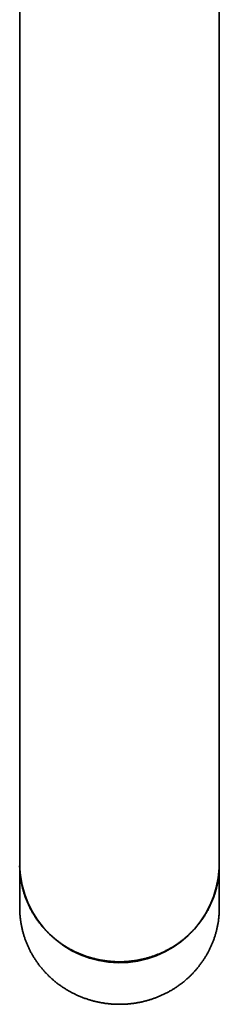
# Model space of a CAD drawing. Header units: millimetres. Extents: x 8 to 783, y 12 to 771.
# Tile 2 of 11: x 366 to 390, y 165 to 283. Entities that reach past the tile are written whole.
import ezdxf

# ---------------------------------------------------------------- set-up
doc = ezdxf.new("R2010")
doc.units = ezdxf.units.MM

msp = doc.modelspace()

# ---------------------------------------------------------------- linework, layer by layer
at = {"color": 7, "linetype": 'Continuous', "lineweight": 35}
for p, q in [((365.8, 330.75), (365.8, 228.6)), ((389.8, 228.6), (389.8, 330.75)), ((365.8, 228.6), (365.8, 184.12)), ((389.8, 184.12), (389.8, 228.6)), ((365.8, 184.12), (365.8, 181.67)), ((389.8, 181.67), (389.8, 184.12)), ((365.8, 181.61), (365.8, 181.64)), ((365.8, 181.61), (365.8, 176.54)), ((389.8, 176.54), (389.8, 181.61))]:
    msp.add_line(p, q, dxfattribs=at)
at = {"color": 7, "linetype": 'Continuous', "lineweight": 35, "flags": 128}
for points in [[(365.8, 181.67), (365.81, 181.36), (365.81, 181.34)], [(389.8, 181.34), (389.8, 181.36), (389.8, 181.67)], [(365.8, 176.54), (365.81, 176.24), (365.81, 176.01)], [(389.79, 176.02), (389.8, 176.24), (389.8, 176.54)]]:
    msp.add_lwpolyline(points, dxfattribs=at)
at = {"color": 7, "linetype": 'Continuous', "lineweight": 35}
msp.add_arc((377.8, 181.95), 12.01, 181.6221, 357.0146, dxfattribs=at)
for points, knots in [([(365.81, 181.34), (365.81, 181.31), (365.81, 181.21), (365.82, 181.04), (365.83, 180.84), (365.85, 180.65), (365.87, 180.45), (365.89, 180.25), (365.92, 180.06), (365.95, 179.86), (365.98, 179.67), (366.02, 179.47), (366.06, 179.28), (366.1, 179.09), (366.15, 178.89), (366.2, 178.7), (366.25, 178.51), (366.31, 178.32), (366.37, 178.13), (366.43, 177.94), (366.5, 177.76), (366.57, 177.57), (366.65, 177.39), (366.72, 177.2), (366.8, 177.02), (366.89, 176.84), (366.97, 176.66), (367.06, 176.48), (367.16, 176.3), (367.25, 176.13), (367.35, 175.95), (367.46, 175.78), (367.56, 175.61), (367.67, 175.44), (367.78, 175.27), (367.9, 175.11), (368.02, 174.94), (368.14, 174.78), (368.26, 174.62), (368.39, 174.46), (368.52, 174.31), (368.65, 174.16), (368.78, 174), (368.92, 173.85), (369.06, 173.71), (369.21, 173.56), (369.35, 173.42), (369.5, 173.28), (369.65, 173.14), (369.81, 173.01), (369.96, 172.87), (370.12, 172.74), (370.28, 172.62), (370.45, 172.49), (370.61, 172.37), (370.78, 172.25), (370.95, 172.13), (371.12, 172.02), (371.3, 171.91), (371.48, 171.8), (371.65, 171.69), (371.84, 171.59), (372.02, 171.49), (372.2, 171.4), (372.39, 171.3), (372.58, 171.21), (372.77, 171.12), (372.97, 171.04), (373.16, 170.96), (373.36, 170.88), (373.56, 170.81), (373.76, 170.74), (373.95, 170.67), (374.14, 170.61), (374.33, 170.55), (374.51, 170.5), (374.69, 170.45), (374.88, 170.41), (375.07, 170.36), (375.25, 170.32), (375.44, 170.28), (375.63, 170.25), (375.82, 170.22), (376.01, 170.19), (376.2, 170.16), (376.39, 170.14), (376.57, 170.12), (376.76, 170.1), (376.95, 170.09), (377.13, 170.07), (377.29, 170.07), (377.44, 170.06), (377.57, 170.06), (377.69, 170.06), (377.77, 170.06), (377.8, 170.06)], [0, 0, 0, 0, 0.005894, 0.016889, 0.027886, 0.038888, 0.049893, 0.060902, 0.071915, 0.082931, 0.093951, 0.104975, 0.116003, 0.127035, 0.138071, 0.149111, 0.160155, 0.171203, 0.182255, 0.193311, 0.204372, 0.215436, 0.226505, 0.237579, 0.248657, 0.259739, 0.270826, 0.281917, 0.293014, 0.304114, 0.31522, 0.326331, 0.337447, 0.348567, 0.359693, 0.370824, 0.381961, 0.393103, 0.404251, 0.415404, 0.426563, 0.437729, 0.4489, 0.460078, 0.471262, 0.482453, 0.493651, 0.504857, 0.516069, 0.527289, 0.538517, 0.549754, 0.560999, 0.572252, 0.583515, 0.594788, 0.606071, 0.617365, 0.62867, 0.639987, 0.651316, 0.662659, 0.674015, 0.685387, 0.696775, 0.708181, 0.719605, 0.731049, 0.742515, 0.754005, 0.765521, 0.777067, 0.788644, 0.799042, 0.809438, 0.819831, 0.830221, 0.840607, 0.850989, 0.861364, 0.871733, 0.882092, 0.89244, 0.902774, 0.913086, 0.923371, 0.933613, 0.943789, 0.953852, 0.963696, 0.973018, 0.980921, 0.987155, 0.994429, 1, 1, 1, 1]), ([(377.8, 170.06), (377.87, 170.06), (377.97, 170.06), (378.11, 170.06), (378.23, 170.06), (378.38, 170.07), (378.53, 170.08), (378.7, 170.09), (378.86, 170.1), (379.04, 170.12), (379.21, 170.14), (379.39, 170.16), (379.57, 170.18), (379.75, 170.21), (379.93, 170.24), (380.12, 170.27), (380.3, 170.31), (380.49, 170.35), (380.67, 170.39), (380.86, 170.44), (381.04, 170.49), (381.23, 170.54), (381.41, 170.59), (381.6, 170.65), (381.78, 170.71), (381.96, 170.78), (382.14, 170.84), (382.32, 170.91), (382.51, 170.99), (382.69, 171.06), (382.86, 171.14), (383.04, 171.22), (383.22, 171.31), (383.39, 171.39), (383.57, 171.48), (383.74, 171.58), (383.91, 171.67), (384.08, 171.77), (384.25, 171.87), (384.41, 171.98), (384.58, 172.08), (384.74, 172.19), (384.9, 172.31), (385.06, 172.42), (385.22, 172.54), (385.37, 172.66), (385.53, 172.78), (385.68, 172.91), (385.83, 173.04), (385.98, 173.17), (386.12, 173.3), (386.26, 173.44), (386.41, 173.57), (386.54, 173.71), (386.68, 173.86), (386.81, 174), (386.94, 174.15), (387.07, 174.3), (387.2, 174.45), (387.32, 174.6), (387.44, 174.75), (387.56, 174.91), (387.68, 175.07), (387.79, 175.23), (387.9, 175.39), (388.01, 175.56), (388.11, 175.73), (388.21, 175.89), (388.31, 176.06), (388.41, 176.24), (388.5, 176.41), (388.59, 176.58), (388.68, 176.76), (388.76, 176.94), (388.84, 177.12), (388.92, 177.3), (388.99, 177.48), (389.07, 177.66), (389.13, 177.85), (389.2, 178.03), (389.26, 178.22), (389.32, 178.4), (389.37, 178.59), (389.43, 178.78), (389.47, 178.97), (389.52, 179.16), (389.56, 179.36), (389.6, 179.55), (389.64, 179.74), (389.67, 179.94), (389.7, 180.13), (389.72, 180.33), (389.74, 180.52), (389.76, 180.72), (389.78, 180.91), (389.79, 181.11), (389.79, 181.25), (389.8, 181.33), (389.8, 181.34)], [0, 0, 0, 0, 0.0110372, 0.0156, 0.0231667, 0.0310422, 0.0395046, 0.0483485, 0.0574907, 0.066865, 0.0764244, 0.086134, 0.0959677, 0.1059051, 0.1159306, 0.1260316, 0.136198, 0.1464216, 0.1566954, 0.1670139, 0.1773723, 0.1877666, 0.1981931, 0.208649, 0.2191317, 0.2296388, 0.2401684, 0.2507188, 0.2612884, 0.2718757, 0.2824796, 0.293099, 0.3037329, 0.3143803, 0.3250405, 0.3357126, 0.3463961, 0.3570904, 0.3677948, 0.3785088, 0.389232, 0.399964, 0.4107043, 0.4214525, 0.4322084, 0.4429716, 0.4537418, 0.4645187, 0.4753021, 0.4860918, 0.4968875, 0.507689, 0.5184962, 0.5293089, 0.5401268, 0.5509499, 0.561778, 0.572611, 0.5834487, 0.5942911, 0.605138, 0.6159893, 0.6268449, 0.6377047, 0.6485688, 0.6594369, 0.670309, 0.6811851, 0.6920651, 0.7029489, 0.7138365, 0.7247278, 0.7356229, 0.7465216, 0.7574239, 0.7683298, 0.7792393, 0.7901524, 0.8010689, 0.811989, 0.8229126, 0.8338396, 0.8447701, 0.855704, 0.8666414, 0.8775823, 0.8885265, 0.8994743, 0.9104255, 0.9213801, 0.9323382, 0.9432997, 0.9542647, 0.9652332, 0.9762052, 0.9871807, 0.9981598, 1, 1, 1, 1]), ([(365.81, 176.01), (365.82, 175.98), (365.82, 175.88), (365.83, 175.72), (365.85, 175.53), (365.87, 175.33), (365.89, 175.13), (365.92, 174.94), (365.95, 174.74), (365.98, 174.55), (366.02, 174.35), (366.06, 174.16), (366.1, 173.97), (366.15, 173.77), (366.2, 173.58), (366.25, 173.39), (366.31, 173.2), (366.37, 173.01), (366.43, 172.82), (366.5, 172.64), (366.57, 172.45), (366.64, 172.27), (366.72, 172.08), (366.8, 171.9), (366.89, 171.72), (366.97, 171.54), (367.06, 171.36), (367.16, 171.18), (367.25, 171.01), (367.35, 170.83), (367.46, 170.66), (367.56, 170.49), (367.67, 170.32), (367.78, 170.15), (367.9, 169.99), (368.01, 169.83), (368.14, 169.66), (368.26, 169.5), (368.39, 169.35), (368.52, 169.19), (368.65, 169.04), (368.78, 168.89), (368.92, 168.74), (369.06, 168.59), (369.21, 168.44), (369.35, 168.3), (369.5, 168.16), (369.65, 168.02), (369.8, 167.89), (369.96, 167.76), (370.12, 167.63), (370.28, 167.5), (370.44, 167.37), (370.61, 167.25), (370.78, 167.13), (370.95, 167.02), (371.12, 166.9), (371.3, 166.79), (371.47, 166.68), (371.65, 166.58), (371.83, 166.47), (372.02, 166.38), (372.2, 166.28), (372.39, 166.19), (372.58, 166.09), (372.77, 166.01), (372.96, 165.92), (373.16, 165.84), (373.35, 165.76), (373.55, 165.69), (373.75, 165.62), (373.95, 165.55), (374.14, 165.49), (374.32, 165.44), (374.51, 165.38), (374.69, 165.33), (374.88, 165.29), (375.06, 165.24), (375.25, 165.2), (375.44, 165.17), (375.63, 165.13), (375.82, 165.1), (376, 165.07), (376.19, 165.04), (376.38, 165.02), (376.57, 165), (376.76, 164.98), (376.94, 164.97), (377.12, 164.96), (377.29, 164.95), (377.43, 164.94), (377.57, 164.94), (377.69, 164.94), (377.77, 164.94), (377.8, 164.94)], [0, 0, 0, 0, 0.005143, 0.016274, 0.027409, 0.038547, 0.049689, 0.060836, 0.071985, 0.083139, 0.094297, 0.105458, 0.116623, 0.127793, 0.138966, 0.150143, 0.161324, 0.17251, 0.183699, 0.194893, 0.206091, 0.217293, 0.228499, 0.23971, 0.250925, 0.262145, 0.273369, 0.284598, 0.295831, 0.30707, 0.318313, 0.329561, 0.340814, 0.352072, 0.363335, 0.374603, 0.385877, 0.397157, 0.408442, 0.419733, 0.431029, 0.442332, 0.453642, 0.464957, 0.476279, 0.487608, 0.498945, 0.510288, 0.521639, 0.532998, 0.544365, 0.55574, 0.567125, 0.578518, 0.589922, 0.601335, 0.612759, 0.624195, 0.635642, 0.647102, 0.658575, 0.670062, 0.681564, 0.693083, 0.704619, 0.716173, 0.727748, 0.739345, 0.750966, 0.762613, 0.77429, 0.785999, 0.796515, 0.807029, 0.817541, 0.828049, 0.838553, 0.849052, 0.859546, 0.870032, 0.880509, 0.890975, 0.901426, 0.911856, 0.922258, 0.932617, 0.94291, 0.953091, 0.963054, 0.972501, 0.980556, 0.986848, 0.994148, 1, 1, 1, 1]), ([(377.8, 164.94), (377.87, 164.94), (377.97, 164.94), (378.11, 164.94), (378.23, 164.95), (378.38, 164.95), (378.53, 164.96), (378.7, 164.97), (378.86, 164.98), (379.04, 165), (379.21, 165.02), (379.39, 165.04), (379.57, 165.07), (379.75, 165.09), (379.93, 165.12), (380.12, 165.16), (380.3, 165.19), (380.49, 165.23), (380.67, 165.28), (380.86, 165.32), (381.04, 165.37), (381.23, 165.42), (381.41, 165.48), (381.59, 165.53), (381.78, 165.59), (381.96, 165.66), (382.14, 165.72), (382.32, 165.79), (382.51, 165.87), (382.68, 165.94), (382.86, 166.02), (383.04, 166.1), (383.22, 166.19), (383.39, 166.27), (383.57, 166.36), (383.74, 166.46), (383.91, 166.55), (384.08, 166.65), (384.25, 166.75), (384.41, 166.86), (384.58, 166.97), (384.74, 167.07), (384.9, 167.19), (385.06, 167.3), (385.22, 167.42), (385.37, 167.54), (385.53, 167.66), (385.68, 167.79), (385.83, 167.92), (385.98, 168.05), (386.12, 168.18), (386.26, 168.31), (386.4, 168.45), (386.54, 168.59), (386.68, 168.73), (386.81, 168.88), (386.94, 169.03), (387.07, 169.17), (387.2, 169.32), (387.32, 169.48), (387.44, 169.63), (387.56, 169.79), (387.68, 169.95), (387.79, 170.11), (387.9, 170.27), (388.01, 170.44), (388.11, 170.6), (388.21, 170.77), (388.31, 170.94), (388.41, 171.11), (388.5, 171.29), (388.59, 171.46), (388.68, 171.64), (388.76, 171.81), (388.84, 171.99), (388.92, 172.17), (388.99, 172.35), (389.06, 172.54), (389.13, 172.72), (389.2, 172.91), (389.26, 173.09), (389.32, 173.28), (389.37, 173.47), (389.43, 173.66), (389.47, 173.85), (389.52, 174.04), (389.56, 174.23), (389.6, 174.42), (389.64, 174.62), (389.67, 174.81), (389.7, 175), (389.72, 175.2), (389.74, 175.39), (389.76, 175.59), (389.78, 175.79), (389.78, 175.93), (389.79, 176.01), (389.79, 176.02)], [0, 0, 0, 0, 0.011175, 0.015787, 0.023437, 0.031397, 0.039949, 0.048887, 0.058126, 0.067599, 0.07726, 0.087071, 0.097009, 0.107051, 0.117181, 0.127389, 0.137662, 0.147993, 0.158375, 0.168802, 0.179269, 0.189773, 0.200309, 0.210875, 0.221468, 0.232086, 0.242727, 0.253388, 0.26407, 0.274769, 0.285485, 0.296217, 0.306963, 0.317723, 0.328496, 0.339282, 0.350079, 0.360887, 0.371705, 0.382533, 0.393371, 0.404217, 0.415072, 0.425935, 0.436806, 0.447685, 0.458571, 0.469463, 0.480363, 0.491269, 0.502181, 0.513099, 0.524023, 0.534952, 0.545887, 0.556828, 0.567773, 0.578724, 0.58968, 0.60064, 0.611606, 0.622576, 0.63355, 0.644529, 0.655512, 0.666499, 0.677491, 0.688487, 0.699487, 0.710491, 0.721498, 0.73251, 0.743526, 0.754545, 0.765569, 0.776596, 0.787627, 0.798661, 0.809699, 0.820741, 0.831787, 0.842836, 0.853889, 0.864945, 0.876005, 0.887069, 0.898136, 0.909206, 0.92028, 0.931358, 0.94244, 0.953525, 0.964613, 0.975705, 0.986801, 0.9979, 1, 1, 1, 1])]:
    msp.add_open_spline(points, degree=3, knots=knots, dxfattribs=at)

doc.saveas('drawing.dxf')
